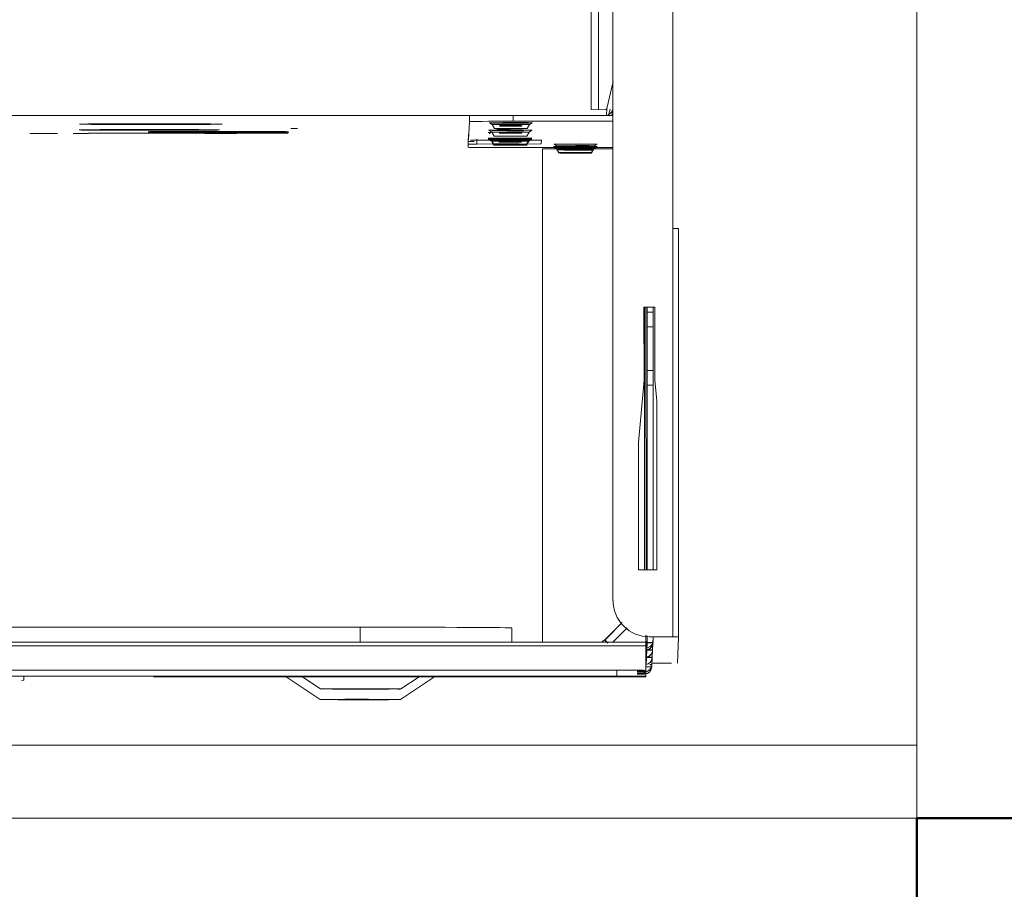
# Model space of a CAD drawing. Header units: millimetres. Extents: x -121 to 87583, y 4737 to 43333.
# Tile 52 of 86: x 49813 to 49948, y 35766 to 35885. Entities that reach past the tile are written whole.
import ezdxf

# ---------------------------------------------------------------- set-up
doc = ezdxf.new("R2010")
doc.units = ezdxf.units.MM
doc.linetypes.add('ADSK_Скрыто', pattern=[300, 150, -150])
for name, color, linetype, lineweight in [('A-COLS-____-MCUT', 52, 'Continuous', 50), ('A-COLS-____-OTLN', 52, 'Continuous', 20), ('A-DETL-____-HDLN', 90, 'ADSK_Скрыто', 9), ('G-XREF-____-OTLN', 8, 'Continuous', 9), ('I-FURN-____-MCUT', 30, 'Continuous', 9), ('I-FURN-____-OTLN', 30, 'Continuous', 20)]:
    doc.layers.add(name, color=color, linetype=linetype, lineweight=lineweight)

# ---------------------------------------------------------------- blocks, each defined once
blk = doc.blocks.new('Прямая форма - 83 new-608717-В_Этаж 01_Водопровод')
at = {"layer": 'A-COLS-____-MCUT', "color": 253}
for p, q in [((150, 150), (-150, 150)), ((-150, 150), (-150, -150))]:
    blk.add_line(p, q, dxfattribs=at)
blk = doc.blocks.new('Прямая форма - CRE - 002-608718-В_Этаж 01_Водопровод')
blk.add_blockref('Прямая форма - 83 new-608717-В_Этаж 01_Водопровод', (0, 0))
blk = doc.blocks.new('Прямая форма - 83 new-608937-В_Этаж 01_Водопровод')
at = {"layer": 'I-FURN-____-MCUT', "color": 133}
for p, q in [((0, 0), (-3200, 0)), ((-3200, 0), (-3200, -10)), ((-3200, -10), (-10, -10))]:
    blk.add_line(p, q, dxfattribs=at)
at = {"layer": 'I-FURN-____-OTLN', "color": 9}
blk.add_line((-3200, -10), (-3200, -600), dxfattribs=at)
blk = doc.blocks.new('Прямая форма - FU - 053-608938-В_Этаж 01_Водопровод')
blk.add_blockref('Прямая форма - 83 new-608937-В_Этаж 01_Водопровод', (0, 0))
blk = doc.blocks.new('83 new_ifc_RVT-1-В_Этаж 01_Водопровод')
at = {"layer": 'A-COLS-____-OTLN', "color": 9, "lineweight": 20}
blk.add_blockref('Прямая форма - CRE - 002-608718-В_Этаж 01_Водопровод', (30060.28, 35625.83), dxfattribs=at)
at = {"layer": 'I-FURN-____-OTLN', "color": 9, "lineweight": 20, "rotation": 180}
blk.add_blockref('Прямая форма - FU - 053-608938-В_Этаж 01_Водопровод', (26710.28, 35775.83), dxfattribs=at)
blk = doc.blocks.new('City Class FR - City Class F_iam-V51-В_Этаж 01_Водопровод')
at = {"layer": 'A-DETL-____-HDLN'}
blk.add_line((-198.46, -38.42), (-198.46, -38.36), dxfattribs=at)
at = {"layer": 'A-DETL-____-HDLN', "flags": 128}
for points in [[(-192.98, -37.28), (-193, -37.28), (-193.03, -37.28), (-193.06, -37.28), (-193.1, -37.28), (-193.14, -37.28), (-193.19, -37.28), (-193.24, -37.28)], [(-192.99, -37.13), (-193.02, -37.12), (-193.05, -37.12), (-193.09, -37.12), (-193.14, -37.12)]]:
    blk.add_lwpolyline(points, dxfattribs=at)
at = {"layer": 'A-DETL-____-HDLN'}
for centre, start_param, end_param in [((-204.82, -34.88), 3.150557, 3.490411), ((-204.82, -34.88), 2.792279, 3.138605), ((-204.82, -34.96), 3.150557, 3.490411), ((-204.82, -34.96), 2.792279, 3.138605), ((-204.82, -34.88), 5.933871, 6.274221), ((-204.82, -34.88), 0.002988, 0.348818), ((-204.82, -34.96), 5.933871, 6.274221), ((-204.82, -34.96), 0.002988, 0.348818), ((-204.84, -35.3), 3.150557, 3.490411), ((-204.84, -35.3), 2.792279, 3.138605), ((-204.84, -35.3), 5.933871, 6.274221), ((-204.84, -35.3), 0.002988, 0.348818), ((-195.87, -35.94), 3.150557, 3.490411), ((-195.87, -35.94), 2.792279, 3.138605), ((-195.87, -36.09), 3.150557, 3.490411), ((-195.87, -36.09), 2.792279, 3.138605), ((-195.87, -36.09), 0.002988, 0.348818), ((-195.87, -36.09), 5.933871, 6.274221), ((-195.87, -35.94), 5.933871, 6.274221), ((-195.87, -35.94), 0.002988, 0.348818), ((-195.92, -37.18), 2.792279, 3.138605), ((-195.92, -37.18), 3.150557, 3.490411), ((-195.92, -37.18), 0.002988, 0.348818), ((-195.92, -37.18), 5.933871, 6.274221), ((-195.97, -38.21), 2.792279, 3.138605), ((-195.97, -38.21), 3.150557, 3.490411), ((-195.97, -38.21), 0.002988, 0.348818), ((-195.97, -38.21), 5.933871, 6.274221)]:
    blk.add_ellipse(centre, major_axis=(1.55, 0), ratio=0.005175, start_param=start_param, end_param=end_param, dxfattribs=at)
at = {"layer": 'G-XREF-____-OTLN'}
for p, q in [((-165.18, 37.32), (-170, 40.53)), ((-181, 40.5), (-185.65, 37.39)), ((-181.07, 39.05), (-183.55, 37.39)), ((-167.42, 37.32), (-170.07, 39.08)), ((-129.36, 37.44), (-129.33, 37.97)), ((-214.65, 37.24), (-214.64, 37.33)), ((-214.65, 37.24), (-214.65, 36.44)), ((-214.65, 37.24), (-214.65, 36.44)), ((-214.65, 36.44), (-214.64, 36.53)), ((-201.28, 37.36), (-214.64, 37.33)), ((-214.64, 37.33), (-201.28, 37.36)), ((-213.48, 36.84), (-214.64, 36.84)), ((-214.64, 36.53), (-213.48, 36.54)), ((-214.47, 36.94), (-214.48, 36.68)), ((-214.48, 36.68), (-213.48, 36.69)), ((-213.48, 36.64), (-214.48, 36.64)), ((-213.48, 36.64), (-214.48, 36.64)), ((-213.48, 36.95), (-214.47, 36.95)), ((-94.08, 37.48), (-210.65, 37.22)), ((-210.65, 36.42), (-210.65, 37.22)), ((-94.41, 36.68), (-210.65, 36.42)), ((-175.65, 37.41), (-195.65, 37.36)), ((-147.15, 37.48), (-170.02, 37.43)), ((-170.02, 37.43), (-147.15, 37.48)), ((-219.13, 31.83), (-218.97, 35.44)), ((-218.17, 35.44), (-215.48, 35.45)), ((-215.47, 35.45), (-215.63, 31.84)), ((-215.48, 35.69), (-215.53, 34.72)), ((-215.53, 34.67), (-215.48, 35.64)), ((-215.47, 35.99), (-215.48, 35.73)), ((-215.48, 35.68), (-215.47, 35.94)), ((-215.48, 35.68), (-215.48, 34.67)), ((-215.48, 34.67), (-215.48, 35.68)), ((-215.48, 35.64), (-215.48, 34.67)), ((-215.47, 35.94), (-214.67, 35.94)), ((-214.68, 35.64), (-214.73, 34.67)), ((-214.64, 36.43), (-213.48, 36.44)), ((-214.63, 33.05), (-214.64, 36.43)), ((-215.53, 34.68), (-215.57, 33.71)), ((-215.57, 33.66), (-215.53, 34.63)), ((-214.73, 34.63), (-214.77, 33.66)), ((-214.73, 33.66), (-214.73, 34.63)), ((-215.62, 32.66), (-215.63, 32.39)), ((-215.63, 32.35), (-215.62, 32.61)), ((-215.57, 33.67), (-215.62, 32.7)), ((-215.62, 32.65), (-215.57, 33.62)), ((-214.82, 32.61), (-214.83, 32.35)), ((-214.82, 32.66), (-214.77, 33.62)), ((-214.77, 32.65), (-214.77, 33.62)), ((-214.63, 33.05), (-95.28, 33.3)), ((-214.63, 32.55), (-95.34, 32.81)), ((-95.34, 32.81), (-214.63, 32.55)), ((-214.62, 31.62), (-214.62, 32.55)), ((-210.1, 32.56), (-212.07, 30.58)), ((-200.46, 32.58), (-200.31, -35.03)), ((-196.27, 32.6), (-196.26, 30.66)), ((-196.27, 32.6), (-196.26, 30.66)), ((-175.47, 32.65), (-175.47, 30.59)), ((-219.13, 31.83), (-219.01, -24.17)), ((-219.01, -24.17), (-219.13, 31.83)), ((-218.21, -24.17), (-218.33, 31.83)), ((-215.63, 31.83), (-218.33, 31.83)), ((-215.13, 31.83), (-215.63, 31.83)), ((-214.83, 32.35), (-214.83, 31.71)), ((-209.13, 32.15), (-211.39, 29.88)), ((-211.38, 29.86), (-209.13, 32.12)), ((-209.13, 32.12), (-211.38, 29.86)), ((-209, 32.28), (-209.13, 32.15)), ((-209.13, 32.12), (-209.01, 32.24)), ((-209.13, 32.12), (-209.01, 32.24)), ((-209, 32.28), (-209.01, 32.24)), ((-175.47, 30.59), (-125.51, 30.7)), ((-209.85, -96.63), (-210.12, 26.85)), ((-216.11, 22.63), (-213.61, 22.64)), ((-216.06, -0.51), (-216.11, 22.63)), ((-215.56, -2.65), (-215.61, 22.63)), ((-214.81, 22.63), (-214.76, -2.65)), ((-214.56, -13.36), (-214.64, 22.64)), ((-214.36, -13.36), (-214.44, 22.64)), ((-213.61, 22.64), (-213.57, 5.21)), ((-213.57, 5.21), (-214.31, -3.36)), ((-215.81, -3.37), (-216.06, -0.51)), ((-215.55, -4.68), (-215.56, -2.67)), ((-214.76, -2.67), (-215.56, -2.67)), ((-214.76, -2.67), (-214.75, -4.68)), ((-215.78, -13.37), (-215.81, -3.37)), ((-214.31, -3.36), (-214.28, -13.36)), ((-215.54, -10.68), (-215.55, -4.68)), ((-215.55, -4.68), (-214.75, -4.68)), ((-214.75, -4.68), (-214.74, -10.68)), ((-215.54, -12.67), (-215.54, -10.68)), ((-215.54, -10.68), (-214.74, -10.68)), ((-214.74, -10.68), (-214.74, -12.67)), ((-214.28, -13.36), (-215.78, -13.37)), ((-215.53, -13.37), (-215.54, -12.67)), ((-215.54, -12.67), (-214.74, -12.67)), ((-214.74, -12.67), (-214.73, -13.36)), ((-218.21, -24.17), (-218.08, -84.17)), ((-200.31, -35.03), (-209.99, -35.05)), ((-207.08, -34.9), (-207.4, -35.45)), ((-207.06, -34.49), (-207.38, -35.04)), ((-207.06, -34.57), (-207.38, -35.12)), ((-202.28, -35.44), (-202.59, -34.89)), ((-202.26, -35.03), (-202.58, -34.48)), ((-202.26, -35.11), (-202.58, -34.56)), ((-196.11, -35.21), (-209.99, -35.24)), ((-200.16, -36.21), (-200.14, -35.74)), ((-191.33, -36.23), (-200.16, -36.21)), ((-200.14, -35.74), (-191.31, -35.67)), ((-198.11, -35.54), (-198.43, -36.09)), ((-198.12, -35.7), (-198.43, -36.25)), ((-193.31, -36.24), (-193.63, -35.69)), ((-193.31, -36.08), (-193.62, -35.53)), ((-191.31, -35.67), (-191.31, -36.34)), ((-190.28, -38.77), (-190.16, -36.24)), ((-190.16, -37.04), (-190.16, -36.24)), ((-190.16, -36.24), (-190.16, -37.04)), ((-190.12, -35.23), (-190.13, -35.66)), ((-190.13, -36.46), (-190.13, -35.66)), ((-197.99, -36.52), (-198.87, -36.53)), ((-198.17, -36.78), (-198.48, -37.33)), ((-193.41, -38.36), (-193.73, -37.81)), ((-193.36, -37.32), (-193.68, -36.77)), ((-165.8, -37.76), (-166.72, -37.76)), ((-138.06, -37.04), (-146.71, -37.06)), ((-135.94, -36.99), (-138.06, -37)), ((-138.06, -37), (-135.94, -36.99)), ((-130.01, -37.01), (-133.82, -37.02)), ((-209.98, -38.84), (-196.28, -38.81)), ((-198.21, -37.82), (-198.53, -38.37)), ((-198.46, -38.42), (-198.46, -38.36)), ((-196.28, -38.81), (-196.28, -39.61)), ((-193.46, -38.35), (-193.46, -38.41)), ((-190.28, -38.77), (-190.28, -39.57)), ((-196.28, -39.61), (-209.98, -39.64)), ((-209.9, -40.41), (-209.87, -39.64)), ((-209.42, -39.8), (-209.57, -40.49)), ((-209.12, -40.59), (-209.08, -39.69)), ((-206.97, -40.43), (-208.93, -40.43)), ((-207.97, -40.43), (-207.85, -96.63)), ((-207.97, -40.43), (-207.85, -96.63)), ((-206.85, -96.63), (-206.97, -40.43)), ((-84.68, -39.36), (-193.86, -39.6)), ((-209.97, -44.28), (-209.12, -40.59))]:
    blk.add_line(p, q, dxfattribs=at)
at = {"layer": 'G-XREF-____-OTLN', "flags": 128}
for points in [[(-209.01, 32.24), (-208.95, 32.3), (-208.89, 32.35), (-208.83, 32.4), (-208.76, 32.45), (-208.7, 32.5), (-208.63, 32.54), (-208.56, 32.58)], [(-207.38, -35.04), (-207.75, -35.28), (-207.77, -35.29)], [(-202.26, -35.03), (-201.89, -35.27), (-201.86, -35.27)], [(-202.26, -35.11), (-201.89, -35.35), (-201.87, -35.35)], [(-207.4, -35.45), (-207.77, -35.7), (-207.79, -35.7)], [(-207.38, -35.12), (-207.75, -35.36), (-207.77, -35.37)], [(-202.28, -35.44), (-201.9, -35.68), (-201.88, -35.69)], [(-198.43, -36.09), (-198.8, -36.34), (-198.82, -36.34)], [(-198.43, -36.25), (-198.8, -36.49), (-198.82, -36.49)], [(-193.31, -36.08), (-192.93, -36.32), (-192.91, -36.33)], [(-193.31, -36.24), (-192.94, -36.48), (-192.92, -36.48)], [(-198.48, -37.33), (-198.85, -37.58), (-198.87, -37.58)], [(-193.36, -37.32), (-192.99, -37.57), (-192.97, -37.57)], [(-192.98, -37.28), (-193, -37.28), (-193.03, -37.28), (-193.06, -37.28), (-193.1, -37.28), (-193.14, -37.28), (-193.19, -37.28), (-193.24, -37.28)], [(-192.99, -37.13), (-193.02, -37.12), (-193.05, -37.12), (-193.09, -37.12), (-193.14, -37.12)], [(-198.53, -38.37), (-198.9, -38.61), (-198.92, -38.62)], [(-193.41, -38.36), (-193.04, -38.6), (-193.02, -38.6)]]:
    blk.add_lwpolyline(points, dxfattribs=at)
at = {"layer": 'G-XREF-____-OTLN'}
for centre, major_axis, ratio, start_param, end_param in [((-175.5, 40.51), (5.5, 0.01), 0.005175, 3.141345, 6.282937), ((-175.5, 40.51), (5.5, 0.01), 0.005175, 2.748646, 3.133835), ((-175.5, 40.51), (5.5, 0.01), 0.005175, 0.78515, 2.355505), ((-175.5, 40.51), (5.5, 0.01), 0.005175, 0.007728, 0.392451), ((-175.57, 39.06), (5.5, 0.01), 0.005175, 3.141345, 6.282937), ((-175.57, 39.06), (5.5, 0.01), 0.005175, 2.748646, 3.133835), ((-175.57, 39.06), (5.5, 0.01), 0.005175, 0.78515, 2.355505), ((-175.57, 39.06), (5.5, 0.01), 0.005175, 0.007728, 0.392451), ((-120.49, 37.99), (8.84, 0.02), 0.005175, 2.887711, 3.141345), ((-214.65, 35.85), (0.648, 0.643), 0.814474, 0.691329, 2.462882), ((-214.65, 35.8), (0.641, 0.65), 0.818497, 0.678044, 2.450198), ((-214.47, 35.94), (-0.999, 0.046), 0.999987, 4.760269, 6.331065), ((-210.65, 37.24), (4, 0.01), 0.005175, 3.141593, 4.712141), ((-214.64, 36.33), (-0.002, 1), 0.000248, 5.240673, 6.283185), ((-214.64, 36.33), (0, 0.2), 0.000248, 5.240673, 6.283185), ((-195.65, 37.33), (6.5, 0.01), 0.005175, 1.570548, 4.712141), ((-175.65, 37.37), (6.5, 0.01), 0.005175, 4.712141, 7.853734), ((-150.65, 37.43), (3.5, 0.01), 0.005175, 3.141593, 6.282937), ((-214.7, 34.8), (0.641, 0.65), 0.818497, 0.814551, 2.450198), ((-214.69, 34.84), (0.648, 0.643), 0.814474, 1.577406, 2.462882), ((-214.48, 35.68), (1, 0.002), 0.005175, 3.141603, 3.926743), ((-214.48, 35.64), (1, 0.002), 0.005175, 2.355947, 3.141345), ((-214.47, 35.94), (1, 0.002), 0.005175, 2.355947, 3.141345), ((-210.65, 36.44), (4, 0.01), 0.005175, 3.141593, 4.712141), ((-214.74, 33.79), (0.641, 0.65), 0.818497, 0.753674, 2.450198), ((-214.74, 33.83), (0.648, 0.643), 0.814474, 0.772408, 2.462882), ((-214.53, 34.67), (1, 0.002), 0.005175, 3.141603, 4.588176), ((-214.53, 34.63), (1, 0.002), 0.005175, 1.69272, 3.141345), ((-214.57, 33.62), (-0.2, 0.009), 0.999987, 5.545667, 6.331065), ((-214.57, 33.66), (-0.2, 0.009), 0.999987, 5.545667, 6.283185), ((-214.53, 34.67), (-0.2, 0.009), 0.999987, 5.545667, 6.283185), ((-214.53, 34.63), (-0.2, 0.009), 0.999987, 5.545667, 6.331065), ((-214.53, 34.63), (0.2, 0), 0.005175, 2.355947, 3.141345), ((-214.63, 32.35), (-0.999, 0.046), 0.999987, 6.129707, 6.331065), ((-214.79, 32.82), (0.648, 0.643), 0.814474, 0.710464, 2.462882), ((-214.79, 32.78), (0.641, 0.65), 0.818497, 0.693954, 2.450198), ((-214.62, 32.66), (1, 0.002), 0.005175, 3.141603, 4.695971), ((-214.62, 32.61), (1, 0.002), 0.005175, 1.584886, 3.141345), ((-214.63, 32.35), (-0.999, 0.046), 0.999987, 4.760549, 6.129707), ((-214.57, 33.66), (1, 0.002), 0.005175, 3.141603, 4.642054), ((-214.57, 33.62), (1, 0.002), 0.005175, 1.638853, 3.141345), ((-214.63, 32.35), (-0.2, 0.009), 0.999987, 4.760269, 6.331065), ((-214.62, 32.66), (-0.2, 0.009), 0.999987, 4.760269, 6.283185), ((-214.62, 32.61), (-0.2, 0.009), 0.999987, 4.760269, 6.331065), ((-214.62, 32.61), (0.2, 0), 0.005175, 1.570548, 3.141345), ((-214.57, 33.62), (0.2, 0), 0.005175, 2.355947, 3.141345), ((-214.64, 33.55), (-0.002, 1), 0.000248, 2.09908, 3.141593), ((-209.71, 32.95), (-0.709, 0.706), 0.003835, 1.96265, 3.141593), ((-209.71, 32.98), (-0.709, 0.706), 0.003835, 3.145077, 4.327504), ((-218.33, 31.83), (0.8, 0.002), 0.005175, 3.141593, 4.712141), ((-215.12, 26.83), (-4.99, 0.23), 0.999987, 3.189473, 4.760271), ((-175.46, 30.7), (20.8, 0.05), 0.005175, 3.141593, 4.712141), ((-218.21, -24.17), (0.8, 0.002), 0.005175, 3.141593, 4.712141), ((-204.82, -35.03), (2.56, 0.01), 0.005175, 1.570548, 3.138605), ((-204.82, -35.03), (2.56, 0.01), 0.005175, 3.141345, 4.712141), ((-204.82, -35.11), (2.56, 0.01), 0.005175, 1.570548, 3.138605), ((-204.84, -34.9), (2.24, 0), 0.005175, 0.002988, 3.138605), ((-204.84, -34.9), (2.24, 0), 0.005175, 3.150557, 6.274221), ((-204.82, -34.48), (2.24, 0), 0.005175, 0.002988, 3.138605), ((-204.82, -34.48), (2.24, 0), 0.005175, 3.150557, 6.274221), ((-204.82, -34.56), (2.24, 0), 0.005175, 0.002988, 3.138605), ((-204.82, -34.56), (2.24, 0), 0.005175, 3.150557, 6.274221), ((-204.82, -34.88), (1.55, 0), 0.005175, 0.002988, 3.138605), ((-204.82, -34.88), (1.55, 0), 0.005175, 3.150557, 6.274221), ((-204.82, -34.96), (1.55, 0), 0.005175, 0.002988, 3.138605), ((-204.82, -34.96), (1.55, 0), 0.005175, 3.150557, 6.274221), ((-204.82, -35.03), (2.56, 0.01), 0.005175, 0.002988, 1.570548), ((-204.82, -35.03), (2.56, 0.01), 0.005175, 4.712141, 6.282937), ((-204.82, -35.11), (2.56, 0.01), 0.005175, 0.002988, 1.570548), ((-204.82, -35.11), (2.56, 0.01), 0.005175, 4.712141, 6.282937), ((-204.84, -35.7), (2.99, 0.01), 0.005175, 1.570548, 3.141345), ((-204.84, -35.7), (2.99, 0.01), 0.005175, 3.141345, 4.712141), ((-204.82, -35.28), (2.99, 0.01), 0.005175, 1.570548, 3.141345), ((-204.82, -35.28), (2.99, 0.01), 0.005175, 3.141345, 4.712141), ((-204.82, -35.36), (2.99, 0.01), 0.005175, 1.570548, 3.141345), ((-204.82, -35.36), (2.99, 0.01), 0.005175, 3.141345, 4.712141), ((-204.84, -35.45), (2.56, 0.01), 0.005175, 1.570548, 3.138605), ((-204.84, -35.45), (2.56, 0.01), 0.005175, 3.141345, 4.712141), ((-204.82, -35.11), (2.56, 0.01), 0.005175, 3.141345, 4.712141), ((-204.82, -35.51), (1.87, 0), 0.005175, 1.574823, 3.138605), ((-204.82, -35.51), (1.87, 0), 0.005175, 3.141345, 4.707866), ((-204.82, -35.43), (1.87, 0), 0.005175, 1.570548, 3.138605), ((-204.82, -35.43), (1.87, 0), 0.005175, 3.141345, 4.707866), ((-204.84, -35.3), (1.55, 0), 0.005175, 3.150557, 6.274221), ((-204.84, -35.3), (1.55, 0), 0.005175, 0.002988, 3.138605), ((-204.84, -35.45), (2.56, 0.01), 0.005175, 0.002988, 1.570548), ((-204.84, -35.45), (2.56, 0.01), 0.005175, 4.712141, 6.282937), ((-204.84, -35.7), (2.99, 0.01), 0.005175, 4.712141, 6.282937), ((-204.82, -35.28), (2.99, 0.01), 0.005175, 4.712141, 7.853734), ((-204.82, -35.36), (2.99, 0.01), 0.005175, 4.712141, 7.853734), ((-204.82, -35.43), (1.87, 0), 0.005175, 0.78515, 1.570548), ((-195.87, -36.34), (2.99, 0.01), 0.005175, 1.570548, 3.141345), ((-195.87, -36.34), (2.99, 0.01), 0.005175, 3.141345, 4.712141), ((-195.87, -36.09), (2.56, 0.01), 0.005175, 1.570548, 3.138605), ((-195.87, -36.09), (2.56, 0.01), 0.005175, 3.141345, 4.712141), ((-195.87, -36.24), (2.56, 0.01), 0.005175, 1.570548, 3.138605), ((-195.87, -36.24), (2.56, 0.01), 0.005175, 3.141345, 4.712141), ((-195.87, -35.69), (2.24, 0), 0.005175, 0.002988, 3.138605), ((-195.87, -35.69), (2.24, 0), 0.005175, 3.150557, 6.274221), ((-195.87, -35.54), (2.24, 0), 0.005175, 0.002988, 3.138605), ((-195.87, -35.54), (2.24, 0), 0.005175, 3.150557, 6.274221), ((-195.87, -35.94), (1.55, 0), 0.005175, 3.150557, 6.274221), ((-195.87, -35.94), (1.55, 0), 0.005175, 0.002988, 3.138605), ((-195.87, -36.09), (1.55, 0), 0.005175, 0.002988, 3.138605), ((-195.87, -36.09), (1.55, 0), 0.005175, 3.150557, 6.274221), ((-196.12, -35.24), (6, 0.01), 0.005175, 0, 1.570548), ((-195.87, -36.09), (2.56, 0.01), 0.005175, 0.002988, 1.570548), ((-195.87, -36.09), (2.56, 0.01), 0.005175, 4.712141, 6.282937), ((-195.87, -36.24), (2.56, 0.01), 0.005175, 0.002988, 1.570548), ((-195.87, -36.24), (2.56, 0.01), 0.005175, 4.712141, 6.282937), ((-195.87, -36.34), (2.99, 0.01), 0.005175, 4.712141, 7.853734), ((-194.16, -36.25), (4, 0.01), 0.005175, 0.392451, 0.78515), ((-194.13, -35.67), (4, 0.01), 0.005175, 5.497539, 6.282937), ((-196.11, -36.04), (6, 0.01), 0.005175, 0, 0.533166), ((-195.92, -37.58), (2.99, 0.01), 0.005175, 1.570548, 4.712141), ((-195.87, -36.49), (2.99, 0.01), 0.005175, 2.355947, 3.141345), ((-195.87, -36.49), (2.99, 0.01), 0.005175, 3.141345, 4.712141), ((-195.92, -37.33), (2.56, 0.01), 0.005175, 1.570548, 3.138605), ((-195.92, -37.33), (2.56, 0.01), 0.005175, 3.141345, 4.712141), ((-195.97, -37.81), (2.24, 0), 0.005175, 0.002988, 3.138605), ((-195.97, -37.81), (2.24, 0), 0.005175, 3.150557, 6.274221), ((-195.92, -36.78), (2.24, 0), 0.005175, 0.002988, 3.138605), ((-195.92, -36.78), (2.24, 0), 0.005175, 3.150557, 6.274221), ((-195.92, -37.18), (1.55, 0), 0.005175, 0.002988, 3.138605), ((-195.92, -37.18), (1.55, 0), 0.005175, 3.150557, 6.274221), ((-195.92, -37.33), (2.56, 0.01), 0.005175, 0.002988, 1.570548), ((-195.92, -37.33), (2.56, 0.01), 0.005175, 4.712141, 6.282937), ((-195.92, -37.58), (2.99, 0.01), 0.005175, 6.282937, 7.853734), ((-195.92, -37.58), (2.99, 0.01), 0.005175, 4.712141, 6.282937), ((-195.92, -37.73), (1.87, 0), 0.005175, 0.002988, 1.570548), ((-195.92, -37.73), (1.87, 0), 0.005175, 4.712141, 6.282937), ((-195.87, -36.49), (2.99, 0.01), 0.005175, 4.712141, 7.853734), ((-195.87, -37.29), (2.99, 0.01), 0.005175, 0.019868, 0.360448), ((-195.87, -37.29), (2.99, 0.01), 0.005175, 5.919186, 6.262822), ((-155.87, -37.29), (9.62, 0.02), 0.005175, 6.282937, 9.42453), ((-155.87, -37.29), (9.62, 0.02), 0.005175, 3.145864, 6.278927), ((-155.87, -37.12), (9.62, 0.02), 0.005175, 6.282937, 9.42453), ((-155.87, -37.12), (9.62, 0.02), 0.005175, 3.145864, 6.278927), ((-146.39, -37.52), (9.62, 0.02), 0.005175, 6.282937, 9.42453), ((-146.39, -37.52), (9.62, 0.02), 0.005175, 3.145864, 6.278927), ((-195.97, -38.61), (2.99, 0.01), 0.005175, 1.570548, 4.712141), ((-195.97, -38.36), (2.56, 0.01), 0.005175, 1.570548, 3.138605), ((-195.97, -38.36), (2.56, 0.01), 0.005175, 3.141345, 4.712141), ((-195.96, -38.36), (2.5, 0.01), 0.005175, 0, 3.141345), ((-195.96, -38.41), (2.5, 0.01), 0.005175, 3.141593, 6.282937), ((-195.97, -38.21), (1.55, 0), 0.005175, 0.002988, 3.138605), ((-195.97, -38.21), (1.55, 0), 0.005175, 3.150557, 6.274221), ((-195.95, -38.15), (1.55, 0), 0.005175, 0, 3.141345), ((-195.95, -38.15), (1.55, 0), 0.005175, 3.141593, 6.282937), ((-196.28, -38.78), (6, 0.01), 0.005175, 4.712141, 6.282937), ((-195.97, -38.36), (2.56, 0.01), 0.005175, 0.002988, 1.570548), ((-195.97, -38.36), (2.56, 0.01), 0.005175, 4.712141, 6.282937), ((-195.97, -38.61), (2.99, 0.01), 0.005175, 6.282937, 7.853734), ((-195.97, -38.61), (2.99, 0.01), 0.005175, 4.712141, 6.282937), ((-146.38, -38.32), (10, 0.02), 0.005175, 2.827185, 3.141345), ((-146.38, -38.32), (10, 0.02), 0.005175, 3.145848, 3.455504), ((-146.42, -38.31), (9.62, 0.02), 0.005175, 0.314673, 3.141345), ((-146.42, -38.31), (9.62, 0.02), 0.005175, 3.145864, 6.278927), ((-208.93, -40.63), (-0.999, 0.046), 0.999987, 4.776266, 6.104173), ((-208.93, -40.63), (-0.2, 0.009), 0.999987, 4.760269, 6.104173), ((-196.28, -39.58), (6, 0.01), 0.005175, 4.712141, 6.282937)]:
    blk.add_ellipse(centre, major_axis=major_axis, ratio=ratio, start_param=start_param, end_param=end_param, dxfattribs=at)
blk = doc.blocks.new('City Class FR - City Class 25 FR-V52-В_Этаж 01_Водопровод')
blk.add_blockref('City Class FR - City Class F_iam-V51-В_Этаж 01_Водопровод', (0, 0))

msp = doc.modelspace()

# ---------------------------------------------------------------- block references
at = {"lineweight": 9}
msp.add_blockref('83 new_ifc_RVT-1-В_Этаж 01_Водопровод', (20026.13, 0), dxfattribs=at)
at = {"layer": 'A-DETL-____-HDLN', "rotation": 179.8755786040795}
msp.add_blockref('City Class FR - City Class 25 FR-V52-В_Этаж 01_Водопровод', (49684.66, 35832.97), dxfattribs=at)

doc.saveas('drawing.dxf')
